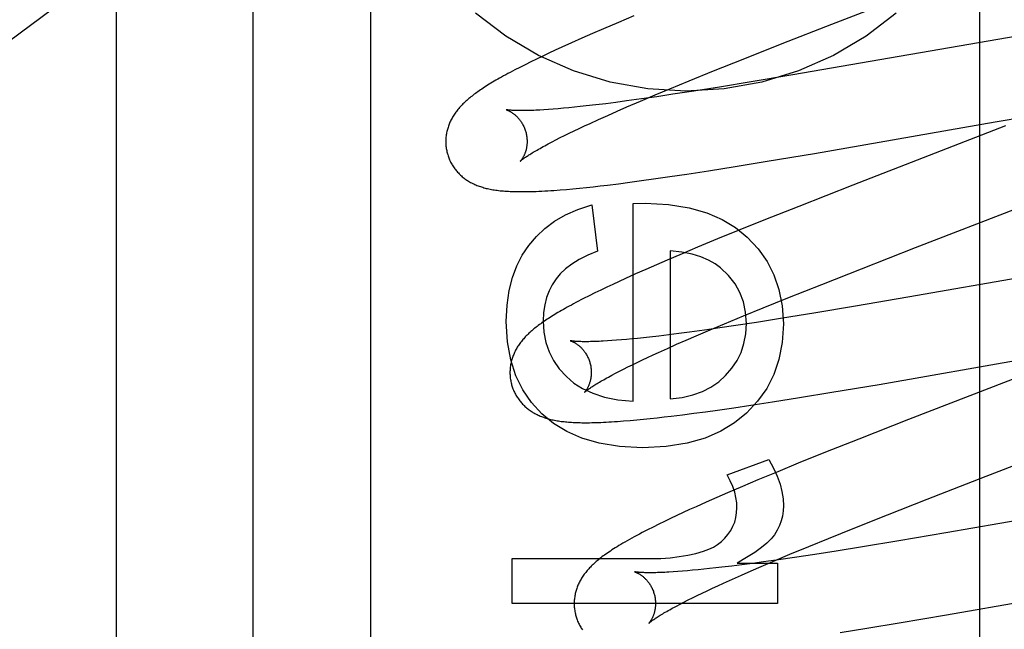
# Model space of a CAD drawing. Header units: inches. Extents: x 0 to 207, y 0 to 134.
# Tile 23 of 68: x 72.12 to 72.362, y 68.27 to 68.42. Entities that reach past the tile are written whole.
import ezdxf

# ---------------------------------------------------------------- set-up
doc = ezdxf.new("R2010")
doc.units = ezdxf.units.IN
doc.header["$LTSCALE"] = 11.383625
doc.header["$MEASUREMENT"] = 0
doc.linetypes.add('HIDDEN', pattern=[0.2, 0.1, -0.1])
doc.layers.add('DEFAULT_2', color=8, linetype='HIDDEN')
doc.layers.add('RIGHTHAND_DOOR_ASSEMBLY', color=7, linetype='CONTINUOUS')

msp = doc.modelspace()

# ---------------------------------------------------------------- linework, layer by layer
at = {"layer": 'DEFAULT_2', "color": 8, "linetype": 'HIDDEN'}
for p, q in [((72.20624, 65.19731), (72.20624, 70.69782)), ((72.14374, 67.84916), (72.14374, 68.59221)), ((72.35604, 67.86209), (72.35604, 68.46689)), ((72.31961, 68.41886), (72.36244, 68.43548)), ((72.27096, 68.42088), (72.26715, 68.41928)), ((72.26715, 68.41928), (72.26346, 68.41771)), ((72.30743, 68.41411), (72.31961, 68.41886)), ((72.26077, 68.41655), (72.25816, 68.41541)), ((72.26346, 68.41771), (72.26077, 68.41655)), ((72.37657, 68.4179), (72.31, 68.40639)), ((72.25563, 68.41429), (72.25319, 68.41319)), ((72.25816, 68.41541), (72.25563, 68.41429)), ((72.29777, 68.41029), (72.30743, 68.41411)), ((72.24853, 68.41102), (72.24703, 68.4103)), ((72.25006, 68.41174), (72.24853, 68.41102)), ((72.25161, 68.41246), (72.25006, 68.41174)), ((72.25319, 68.41319), (72.25161, 68.41246)), ((72.2442, 68.40891), (72.24289, 68.40825)), ((72.24559, 68.4096), (72.2442, 68.40891)), ((72.24703, 68.4103), (72.24559, 68.4096)), ((72.29052, 68.40739), (72.29777, 68.41029)), ((72.24289, 68.40825), (72.24165, 68.40762)), ((72.28456, 68.40496), (72.29052, 68.40739)), ((72.31, 68.40639), (72.29974, 68.40467)), ((72.27979, 68.403), (72.28456, 68.40496)), ((72.29974, 68.40467), (72.29203, 68.40341)), ((72.2726, 68.39998), (72.27613, 68.40147)), ((72.27613, 68.40147), (72.27979, 68.403)), ((72.28055, 68.40162), (72.2766, 68.40104)), ((72.28566, 68.4024), (72.28055, 68.40162)), ((72.29203, 68.40341), (72.28566, 68.4024)), ((72.26157, 68.39902), (72.25924, 68.39876)), ((72.264, 68.39932), (72.26157, 68.39902)), ((72.26653, 68.39964), (72.264, 68.39932)), ((72.26916, 68.39999), (72.26653, 68.39964)), ((72.2728, 68.40049), (72.26916, 68.39999)), ((72.26923, 68.39853), (72.2726, 68.39998)), ((72.2766, 68.40104), (72.2728, 68.40049)), ((72.24993, 68.39788), (72.24882, 68.3978)), ((72.25109, 68.39797), (72.24993, 68.39788)), ((72.25232, 68.39807), (72.25109, 68.39797)), ((72.2536, 68.39818), (72.25232, 68.39807)), ((72.25493, 68.3983), (72.2536, 68.39818)), ((72.25632, 68.39844), (72.25493, 68.3983)), ((72.25775, 68.39859), (72.25632, 68.39844)), ((72.25924, 68.39876), (72.25775, 68.39859)), ((72.26227, 68.39545), (72.26449, 68.39644)), ((72.26449, 68.39644), (72.26681, 68.39747)), ((72.26681, 68.39747), (72.26923, 68.39853)), ((72.35981, 68.39485), (72.37188, 68.39693)), ((72.2588, 68.39385), (72.26015, 68.39448)), ((72.26015, 68.39448), (72.26227, 68.39545)), ((72.31534, 68.38711), (72.35981, 68.39485)), ((72.25391, 68.39151), (72.25505, 68.39207)), ((72.25505, 68.39207), (72.25625, 68.39265)), ((72.25625, 68.39265), (72.2575, 68.39324)), ((72.2575, 68.39324), (72.2588, 68.39385)), ((72.36232, 68.39384), (72.32475, 68.37929)), ((72.24989, 68.38945), (72.25081, 68.38994)), ((72.25081, 68.38994), (72.25178, 68.39044)), ((72.25178, 68.39044), (72.25282, 68.39097)), ((72.25282, 68.39097), (72.25391, 68.39151)), ((72.30374, 68.38516), (72.31534, 68.38711)), ((72.29583, 68.38386), (72.30374, 68.38516)), ((72.27979, 68.38139), (72.28393, 68.382)), ((72.28393, 68.382), (72.28925, 68.38282)), ((72.28925, 68.38282), (72.29583, 68.38386)), ((72.26444, 68.37932), (72.26716, 68.37966)), ((72.26716, 68.37966), (72.26995, 68.38002)), ((72.26995, 68.38002), (72.27282, 68.3804)), ((72.27282, 68.3804), (72.27576, 68.38081)), ((72.27576, 68.38081), (72.27979, 68.38139)), ((72.25282, 68.37813), (72.25437, 68.37826)), ((72.25437, 68.37826), (72.25595, 68.37841)), ((72.25595, 68.37841), (72.25758, 68.37856)), ((72.25758, 68.37856), (72.25925, 68.37873)), ((72.25925, 68.37873), (72.26094, 68.37892)), ((72.26094, 68.37892), (72.26268, 68.37911)), ((72.26268, 68.37911), (72.26444, 68.37932)), ((72.32475, 68.37929), (72.31147, 68.37408)), ((72.2708, 68.37479), (72.27375, 68.37485)), ((72.2708, 68.32616), (72.2708, 68.37479)), ((72.26061, 68.37448), (72.26202, 68.36306)), ((72.31147, 68.37408), (72.30286, 68.37066)), ((72.34018, 68.36393), (72.36567, 68.37379)), ((72.30286, 68.37066), (72.2966, 68.36813)), ((72.2966, 68.36813), (72.29153, 68.36607)), ((72.29153, 68.36607), (72.28662, 68.36404)), ((72.27989, 68.36318), (72.27989, 68.32678)), ((72.28662, 68.36404), (72.28282, 68.36244)), ((72.32687, 68.35875), (72.34018, 68.36393)), ((72.27914, 68.36088), (72.27647, 68.35972)), ((72.28282, 68.36244), (72.27914, 68.36088)), ((72.27387, 68.35858), (72.27135, 68.35746)), ((72.27647, 68.35972), (72.27387, 68.35858)), ((72.31712, 68.35491), (72.32687, 68.35875)), ((72.38252, 68.35945), (72.33834, 68.35175)), ((72.26732, 68.35563), (72.26578, 68.35491)), ((72.26891, 68.35636), (72.26732, 68.35563)), ((72.27135, 68.35746), (72.26891, 68.35636)), ((72.2628, 68.3535), (72.26137, 68.3528)), ((72.26427, 68.3542), (72.2628, 68.3535)), ((72.26578, 68.35491), (72.26427, 68.3542)), ((72.30876, 68.35158), (72.31712, 68.35491)), ((72.25995, 68.3521), (72.25858, 68.35141)), ((72.26137, 68.3528), (72.25995, 68.3521)), ((72.30273, 68.34914), (72.30876, 68.35158)), ((72.33834, 68.35175), (72.32544, 68.34954)), ((72.29789, 68.34716), (72.30273, 68.34914)), ((72.32544, 68.34954), (72.31519, 68.34782)), ((72.29324, 68.34523), (72.29789, 68.34716)), ((72.30748, 68.34657), (72.30112, 68.34556)), ((72.31519, 68.34782), (72.30748, 68.34657)), ((72.28829, 68.34366), (72.28465, 68.34316)), ((72.28627, 68.34227), (72.28968, 68.34373)), ((72.29208, 68.3442), (72.28829, 68.34366)), ((72.28968, 68.34373), (72.29324, 68.34523)), ((72.29601, 68.34478), (72.29208, 68.3442)), ((72.30112, 68.34556), (72.29601, 68.34478)), ((72.26551, 68.34107), (72.26442, 68.341)), ((72.26667, 68.34116), (72.26551, 68.34107)), ((72.26789, 68.34126), (72.26667, 68.34116)), ((72.26916, 68.34137), (72.26789, 68.34126)), ((72.27048, 68.34149), (72.26916, 68.34137)), ((72.27186, 68.34163), (72.27048, 68.34149)), ((72.27329, 68.34177), (72.27186, 68.34163)), ((72.27477, 68.34194), (72.27329, 68.34177)), ((72.27709, 68.3422), (72.27477, 68.34194)), ((72.27951, 68.34249), (72.27709, 68.3422)), ((72.28203, 68.34281), (72.27951, 68.34249)), ((72.28145, 68.34017), (72.28381, 68.34121)), ((72.28465, 68.34316), (72.28203, 68.34281)), ((72.28381, 68.34121), (72.28627, 68.34227)), ((72.27702, 68.33818), (72.27918, 68.33916)), ((72.27918, 68.33916), (72.28145, 68.34017)), ((72.27178, 68.33573), (72.27302, 68.33632)), ((72.27302, 68.33632), (72.2743, 68.33693)), ((72.2743, 68.33693), (72.27564, 68.33755)), ((72.27564, 68.33755), (72.27702, 68.33818)), ((72.33123, 68.33033), (72.37594, 68.33812)), ((72.38048, 68.33797), (72.33843, 68.32167)), ((72.26642, 68.33305), (72.26738, 68.33355)), ((72.26738, 68.33355), (72.2684, 68.33407)), ((72.2684, 68.33407), (72.26947, 68.33461)), ((72.26947, 68.33461), (72.2706, 68.33516)), ((72.2706, 68.33516), (72.27178, 68.33573)), ((72.26552, 68.33258), (72.26642, 68.33305)), ((72.31958, 68.32837), (72.33123, 68.33033)), ((72.30503, 68.32603), (72.31164, 68.32708)), ((72.31164, 68.32708), (72.31958, 68.32837)), ((72.28854, 68.3236), (72.29149, 68.32401)), ((72.29149, 68.32401), (72.29553, 68.32459)), ((72.29553, 68.32459), (72.29969, 68.32521)), ((72.29969, 68.32521), (72.30503, 68.32603)), ((72.26841, 68.32133), (72.27, 68.32146)), ((72.27, 68.32146), (72.27163, 68.3216)), ((72.27163, 68.3216), (72.27327, 68.32176)), ((72.27327, 68.32176), (72.27494, 68.32193)), ((72.27494, 68.32193), (72.27663, 68.32211)), ((72.27663, 68.32211), (72.27836, 68.32231)), ((72.27836, 68.32231), (72.28013, 68.32252)), ((72.28013, 68.32252), (72.28286, 68.32285)), ((72.28286, 68.32285), (72.28566, 68.32321)), ((72.28566, 68.32321), (72.28854, 68.3236)), ((72.33843, 68.32167), (72.32624, 68.31689)), ((72.35753, 68.30774), (72.39257, 68.32133)), ((72.32624, 68.31689), (72.31763, 68.31346)), ((72.29388, 68.30805), (72.30413, 68.31186)), ((72.31763, 68.31346), (72.31137, 68.31093)), ((72.31137, 68.31093), (72.30631, 68.30886)), ((72.30631, 68.30886), (72.30142, 68.30683)), ((72.34305, 68.30211), (72.35753, 68.30774)), ((72.29764, 68.30524), (72.29398, 68.30367)), ((72.30142, 68.30683), (72.29764, 68.30524)), ((72.29132, 68.30252), (72.28874, 68.30138)), ((72.29398, 68.30367), (72.29132, 68.30252)), ((72.33328, 68.29826), (72.34305, 68.30211)), ((72.40301, 68.30345), (72.34762, 68.29384)), ((72.28623, 68.30026), (72.28461, 68.29953)), ((72.28874, 68.30138), (72.28623, 68.30026)), ((72.27996, 68.29737), (72.27849, 68.29666)), ((72.28147, 68.29808), (72.27996, 68.29737)), ((72.28302, 68.2988), (72.28147, 68.29808)), ((72.28461, 68.29953), (72.28302, 68.2988)), ((72.32488, 68.29492), (72.33328, 68.29826)), ((72.27565, 68.29526), (72.27428, 68.29457)), ((72.27705, 68.29596), (72.27565, 68.29526)), ((72.27849, 68.29666), (72.27705, 68.29596)), ((72.31882, 68.29247), (72.32488, 68.29492)), ((72.31395, 68.29048), (72.31882, 68.29247)), ((72.34762, 68.29384), (72.33607, 68.29188)), ((72.30929, 68.28855), (72.31395, 68.29048)), ((72.32713, 68.2904), (72.32065, 68.28936)), ((72.33607, 68.29188), (72.32713, 68.2904)), ((72.24102, 68.28749), (72.27516, 68.28749)), ((72.24102, 68.27644), (72.24102, 68.28749)), ((72.30571, 68.28704), (72.30929, 68.28855)), ((72.3104, 68.28778), (72.30653, 68.28721)), ((72.31543, 68.28854), (72.3104, 68.28778)), ((72.32065, 68.28936), (72.31543, 68.28854)), ((72.29106, 68.2852), (72.28957, 68.28504)), ((72.2926, 68.28538), (72.29106, 68.2852)), ((72.295, 68.28567), (72.2926, 68.28538)), ((72.29751, 68.28598), (72.295, 68.28567)), ((72.29634, 68.28638), (72.30622, 68.28638)), ((72.30011, 68.28632), (72.29751, 68.28598)), ((72.2998, 68.2845), (72.30227, 68.28557)), ((72.3028, 68.28669), (72.30011, 68.28632)), ((72.30227, 68.28557), (72.30571, 68.28704)), ((72.30653, 68.28721), (72.3028, 68.28669)), ((72.30622, 68.28638), (72.30622, 68.27644)), ((72.28171, 68.28431), (72.28059, 68.28423)), ((72.28288, 68.2844), (72.28171, 68.28431)), ((72.28411, 68.2845), (72.28288, 68.2844)), ((72.28539, 68.28462), (72.28411, 68.2845)), ((72.28673, 68.28474), (72.28539, 68.28462)), ((72.28813, 68.28488), (72.28673, 68.28474)), ((72.28957, 68.28504), (72.28813, 68.28488)), ((72.29515, 68.28245), (72.29743, 68.28346)), ((72.29743, 68.28346), (72.2998, 68.2845)), ((72.29024, 68.2802), (72.29158, 68.28083)), ((72.29158, 68.28083), (72.29297, 68.28146)), ((72.29297, 68.28146), (72.29515, 68.28245)), ((72.34782, 68.27368), (72.39123, 68.28124)), ((72.28429, 68.27733), (72.28537, 68.27787)), ((72.28537, 68.27787), (72.28651, 68.27843)), ((72.28651, 68.27843), (72.2877, 68.279)), ((72.2877, 68.279), (72.28894, 68.2796)), ((72.28894, 68.2796), (72.29024, 68.2802)), ((72.30622, 68.27644), (72.24102, 68.27644)), ((72.28138, 68.27583), (72.2823, 68.27631)), ((72.2823, 68.27631), (72.28326, 68.27681)), ((72.28326, 68.27681), (72.28429, 68.27733)), ((72.33619, 68.27172), (72.34782, 68.27368)), ((72.32825, 68.27042), (72.33619, 68.27172)), ((72.32164, 68.26936), (72.32825, 68.27042))]:
    msp.add_line(p, q, dxfattribs=at)
for points in [[(72.33546, 68.42158), (72.32805, 68.4159), (72.31999, 68.41115), (72.3114, 68.40737), (72.30241, 68.40464), (72.29314, 68.40298), (72.28374, 68.40243), (72.27434, 68.40298), (72.26508, 68.40464), (72.25608, 68.40737), (72.2475, 68.41115), (72.23943, 68.4159), (72.23202, 68.42158)], [(72.24165, 68.40762), (72.24107, 68.40731), (72.2405, 68.40701), (72.23995, 68.40671), (72.23942, 68.40642), (72.2389, 68.40614), (72.2384, 68.40587), (72.23792, 68.4056), (72.23746, 68.40533), (72.23701, 68.40507), (72.23658, 68.40482), (72.23616, 68.40457), (72.23575, 68.40433), (72.23536, 68.40409), (72.23497, 68.40385), (72.2346, 68.40362), (72.23424, 68.40339), (72.23389, 68.40316), (72.23355, 68.40293), (72.23322, 68.40271), (72.2329, 68.40249), (72.23258, 68.40227), (72.23228, 68.40205), (72.23198, 68.40184), (72.23169, 68.40162), (72.23141, 68.40141), (72.23113, 68.4012), (72.23086, 68.40098), (72.2306, 68.40077), (72.23034, 68.40056), (72.23009, 68.40034)], [(72.23009, 68.40034), (72.22984, 68.40013), (72.2296, 68.39991), (72.22936, 68.39969), (72.22913, 68.39948), (72.22891, 68.39926), (72.22869, 68.39903), (72.22848, 68.39881), (72.22827, 68.39859), (72.22807, 68.39836), (72.22787, 68.39813), (72.22768, 68.39791), (72.22749, 68.39767), (72.22731, 68.39744), (72.22714, 68.39721), (72.22697, 68.39697), (72.22681, 68.39673), (72.22665, 68.39649), (72.2265, 68.39625), (72.22635, 68.39601), (72.22621, 68.39576), (72.22607, 68.39551), (72.22595, 68.39526), (72.22583, 68.39501), (72.22571, 68.39476), (72.2256, 68.39451), (72.2255, 68.39426), (72.2254, 68.39401), (72.22531, 68.39376), (72.22523, 68.3935), (72.22515, 68.39324), (72.22508, 68.39298), (72.22501, 68.39272), (72.22495, 68.39246), (72.22489, 68.39219), (72.22484, 68.39192), (72.2248, 68.39165), (72.22476, 68.39138), (72.22473, 68.39111), (72.22471, 68.39084), (72.22469, 68.39056), (72.22468, 68.39029), (72.22468, 68.39001), (72.22468, 68.38973), (72.22469, 68.38945), (72.22471, 68.38918), (72.22473, 68.3889), (72.22476, 68.38862), (72.2248, 68.38834), (72.22484, 68.38807), (72.2249, 68.38779), (72.22496, 68.38752), (72.22502, 68.38725), (72.22508, 68.38702)], [(72.23951, 68.39784), (72.2395, 68.39784), (72.23949, 68.39784), (72.23949, 68.39784), (72.23949, 68.39784), (72.23951, 68.39784), (72.23953, 68.39783), (72.23956, 68.39782), (72.23959, 68.39781), (72.23964, 68.3978), (72.23968, 68.39778), (72.23974, 68.39776), (72.2398, 68.39774), (72.23987, 68.39771), (72.23994, 68.39768), (72.24002, 68.39765), (72.2401, 68.39761), (72.24018, 68.39757), (72.24027, 68.39753), (72.24037, 68.39748), (72.24046, 68.39743), (72.24057, 68.39737), (72.24067, 68.39731), (72.24078, 68.39725), (72.24089, 68.39718), (72.241, 68.3971), (72.24112, 68.39702), (72.24123, 68.39694), (72.24135, 68.39685), (72.24148, 68.39675), (72.2416, 68.39665), (72.24173, 68.39655), (72.24186, 68.39643), (72.24198, 68.39632), (72.24212, 68.39619), (72.24225, 68.39606), (72.24238, 68.39592), (72.24251, 68.39577), (72.24264, 68.39562), (72.24277, 68.39546), (72.2429, 68.3953), (72.24303, 68.39512), (72.24316, 68.39494), (72.24328, 68.39476), (72.2434, 68.39456), (72.24352, 68.39436), (72.24364, 68.39416), (72.24375, 68.39395), (72.24385, 68.39373), (72.24395, 68.39351), (72.24404, 68.39328), (72.24413, 68.39305), (72.24422, 68.39282), (72.24429, 68.39258), (72.24435, 68.39237)], [(72.24882, 68.3978), (72.24777, 68.39774), (72.24727, 68.39772), (72.24679, 68.39769), (72.24632, 68.39767), (72.24586, 68.39766), (72.24542, 68.39764), (72.245, 68.39763), (72.2446, 68.39762), (72.24421, 68.39761), (72.24383, 68.39761), (72.24348, 68.39761), (72.24313, 68.39761), (72.24281, 68.39761), (72.2425, 68.39761), (72.24221, 68.39762), (72.24193, 68.39763), (72.24167, 68.39764), (72.24143, 68.39765), (72.2412, 68.39766), (72.24099, 68.39767), (72.24079, 68.39769), (72.24062, 68.3977), (72.24046, 68.39771), (72.24031, 68.39773), (72.24018, 68.39774), (72.24006, 68.39775), (72.23995, 68.39777), (72.23986, 68.39778), (72.23977, 68.39779), (72.2397, 68.3978), (72.23964, 68.39781), (72.23959, 68.39782), (72.23955, 68.39783), (72.23952, 68.39784), (72.23951, 68.39784)], [(72.24435, 68.39237), (72.24441, 68.39216), (72.24446, 68.39192), (72.24451, 68.39168), (72.24456, 68.39143), (72.24459, 68.39119), (72.24462, 68.39095), (72.24464, 68.39071), (72.24466, 68.39047), (72.24467, 68.39024), (72.24467, 68.39001), (72.24467, 68.38978), (72.24466, 68.38955), (72.24464, 68.38933), (72.24462, 68.38912), (72.24459, 68.38891), (72.24456, 68.38871), (72.24453, 68.38851), (72.24449, 68.38831), (72.24445, 68.38813), (72.24441, 68.38795), (72.24436, 68.38777), (72.24431, 68.3876), (72.24426, 68.38744), (72.2442, 68.38729), (72.24415, 68.38713), (72.24409, 68.38699), (72.24404, 68.38685), (72.24398, 68.38672), (72.24392, 68.38659), (72.24386, 68.38647), (72.2438, 68.38635), (72.24374, 68.38624), (72.24369, 68.38614), (72.24363, 68.38604), (72.24357, 68.38594), (72.24352, 68.38585), (72.24346, 68.38577), (72.24341, 68.38569), (72.24336, 68.38562), (72.24331, 68.38555), (72.24327, 68.38549), (72.24322, 68.38543), (72.24318, 68.38538), (72.24315, 68.38533), (72.24311, 68.38529), (72.24308, 68.38526), (72.24306, 68.38523), (72.24304, 68.38521), (72.24302, 68.38519), (72.24301, 68.38518), (72.24301, 68.38518)], [(72.24301, 68.38518), (72.24302, 68.38519), (72.24304, 68.3852), (72.24306, 68.38522), (72.24309, 68.38525), (72.24313, 68.38529), (72.24318, 68.38533), (72.24325, 68.38538), (72.24332, 68.38544), (72.2434, 68.38551), (72.24349, 68.38558), (72.2436, 68.38566), (72.24371, 68.38575), (72.24384, 68.38584), (72.24399, 68.38595), (72.24414, 68.38606), (72.24431, 68.38617), (72.24449, 68.3863), (72.24469, 68.38643), (72.24491, 68.38657), (72.24513, 68.38672), (72.24538, 68.38687), (72.24563, 68.38703), (72.2459, 68.3872), (72.24619, 68.38737), (72.24649, 68.38755), (72.24681, 68.38774), (72.24714, 68.38793), (72.24749, 68.38813), (72.24785, 68.38834), (72.24823, 68.38855), (72.24862, 68.38877), (72.24903, 68.38899), (72.24945, 68.38922), (72.24989, 68.38945)], [(72.22508, 68.38702), (72.22515, 68.38679), (72.22523, 68.38652), (72.22532, 68.38626), (72.22542, 68.386), (72.22552, 68.38574), (72.22563, 68.38548), (72.22575, 68.38523), (72.22587, 68.38498), (72.226, 68.38473), (72.22614, 68.38449), (72.22628, 68.38425), (72.22642, 68.38402), (72.22657, 68.38378), (72.22673, 68.38356), (72.22689, 68.38334), (72.22706, 68.38312), (72.22723, 68.38291), (72.2274, 68.3827), (72.22758, 68.38249), (72.22777, 68.38229), (72.22796, 68.3821), (72.22815, 68.38191), (72.22834, 68.38173), (72.22854, 68.38155), (72.22875, 68.38137), (72.22896, 68.3812), (72.22917, 68.38104), (72.22938, 68.38087), (72.22961, 68.38071), (72.22983, 68.38056), (72.23006, 68.38041), (72.2303, 68.38026), (72.23055, 68.38012), (72.23079, 68.37998), (72.23104, 68.37984), (72.2313, 68.37971), (72.23156, 68.37959), (72.23182, 68.37947), (72.23208, 68.37935), (72.23235, 68.37924), (72.23263, 68.37914), (72.2329, 68.37904), (72.23318, 68.37894), (72.23347, 68.37885), (72.23376, 68.37876), (72.23405, 68.37867), (72.23435, 68.37859), (72.23465, 68.37851), (72.23496, 68.37844), (72.23527, 68.37837), (72.23559, 68.37831), (72.23592, 68.37824), (72.23626, 68.37818), (72.2366, 68.37813), (72.23695, 68.37808), (72.23731, 68.37803), (72.23768, 68.37798), (72.23806, 68.37794), (72.23844, 68.3779), (72.23884, 68.37786), (72.23924, 68.37783), (72.23966, 68.3778), (72.24009, 68.37778), (72.24053, 68.37776), (72.24098, 68.37774), (72.24144, 68.37772), (72.24191, 68.37771), (72.2424, 68.3777), (72.2429, 68.3777), (72.24342, 68.3777), (72.24395, 68.3777), (72.24449, 68.37771), (72.24506, 68.37772), (72.24565, 68.37773), (72.24626, 68.37775), (72.2469, 68.37777), (72.24757, 68.3778), (72.24827, 68.37783), (72.249, 68.37787), (72.24974, 68.37792), (72.2505, 68.37797), (72.25127, 68.37802), (72.25282, 68.37813)], [(72.27375, 68.37485), (72.27948, 68.37452), (72.28454, 68.37375), (72.28887, 68.37251), (72.29263, 68.37086), (72.29595, 68.36888), (72.29878, 68.36655)], [(72.24509, 68.36446), (72.24695, 68.36666), (72.24907, 68.36865), (72.25142, 68.37042), (72.2541, 68.37198), (72.25717, 68.37333), (72.26061, 68.37448)], [(72.29878, 68.36655), (72.30148, 68.36366), (72.30368, 68.36055), (72.30539, 68.35726), (72.30662, 68.35366), (72.30739, 68.34963), (72.3077, 68.3452)], [(72.23955, 68.34581), (72.23976, 68.34981), (72.24026, 68.35342), (72.24108, 68.35662), (72.24217, 68.35949), (72.2435, 68.36212), (72.24509, 68.36446)], [(72.26202, 68.36306), (72.2596, 68.36206), (72.25748, 68.361), (72.25567, 68.35988), (72.25414, 68.3587), (72.25285, 68.3575), (72.25182, 68.35625)], [(72.29221, 68.35899), (72.29089, 68.35997), (72.28929, 68.36085), (72.28743, 68.36164), (72.28526, 68.3623), (72.28274, 68.36281), (72.27989, 68.36318)], [(72.29861, 68.34532), (72.29841, 68.34809), (72.29787, 68.35063), (72.29702, 68.35292), (72.29581, 68.35504), (72.2942, 68.35707), (72.29221, 68.35899)], [(72.25182, 68.35625), (72.25088, 68.35483), (72.2501, 68.3533), (72.24948, 68.35167), (72.24903, 68.34991), (72.24875, 68.34797), (72.24864, 68.34587)], [(72.25858, 68.35141), (72.25792, 68.35107), (72.25729, 68.35074), (72.25669, 68.35043), (72.25612, 68.35013), (72.25557, 68.34983), (72.25505, 68.34955), (72.25454, 68.34927), (72.25406, 68.349), (72.25359, 68.34873), (72.25313, 68.34847), (72.25269, 68.34822), (72.25227, 68.34797), (72.25185, 68.34772), (72.25146, 68.34748), (72.25107, 68.34725), (72.25069, 68.34701), (72.25033, 68.34678), (72.24997, 68.34655), (72.24963, 68.34633), (72.24929, 68.34611), (72.24896, 68.34589), (72.24864, 68.34567), (72.24833, 68.34545), (72.24803, 68.34523), (72.24773, 68.34502), (72.24744, 68.3448), (72.24716, 68.34459), (72.24689, 68.34438), (72.24662, 68.34416), (72.24635, 68.34395), (72.2461, 68.34374), (72.24585, 68.34352)], [(72.24833, 68.3231), (72.24576, 68.32587), (72.24363, 68.329), (72.24192, 68.33244), (72.24066, 68.33632), (72.23987, 68.34079), (72.23955, 68.34581)], [(72.24864, 68.34587), (72.24882, 68.34312), (72.2493, 68.34059), (72.25008, 68.3383), (72.25116, 68.33618), (72.25258, 68.33414), (72.25433, 68.33223)], [(72.24585, 68.34352), (72.2456, 68.34331), (72.24536, 68.34309), (72.24513, 68.34288), (72.2449, 68.34266), (72.24468, 68.34244), (72.24446, 68.34222), (72.24424, 68.342), (72.24404, 68.34177), (72.24384, 68.34155), (72.24364, 68.34132), (72.24345, 68.34109), (72.24326, 68.34086), (72.24309, 68.34063), (72.24291, 68.3404), (72.24274, 68.34016), (72.24258, 68.33992), (72.24243, 68.33968), (72.24227, 68.33944), (72.24213, 68.3392), (72.24199, 68.33895), (72.24186, 68.3387), (72.24173, 68.33845), (72.24161, 68.3382), (72.24149, 68.33795), (72.24139, 68.3377), (72.24128, 68.33745), (72.24119, 68.3372), (72.2411, 68.33695), (72.24101, 68.33669), (72.24094, 68.33644), (72.24086, 68.33618), (72.2408, 68.33592), (72.24074, 68.33565), (72.24068, 68.33539), (72.24063, 68.33512), (72.24059, 68.33485), (72.24055, 68.33458), (72.24052, 68.33431), (72.2405, 68.33404), (72.24048, 68.33376), (72.24047, 68.33349), (72.24047, 68.33321), (72.24047, 68.33293), (72.24048, 68.33266), (72.2405, 68.33238), (72.24052, 68.3321), (72.24055, 68.33183), (72.24059, 68.33155), (72.24064, 68.33127), (72.24069, 68.331), (72.24075, 68.33073), (72.24081, 68.33046), (72.24087, 68.33022)], [(72.2935, 68.3325), (72.29505, 68.33428), (72.29631, 68.33618), (72.2973, 68.33819), (72.298, 68.34035), (72.29844, 68.34273), (72.29861, 68.34532)], [(72.3077, 68.3452), (72.30738, 68.34061), (72.3066, 68.33643), (72.30534, 68.33273), (72.30359, 68.32935), (72.30134, 68.32617), (72.2986, 68.32323)], [(72.25531, 68.34105), (72.25529, 68.34105), (72.25528, 68.34105), (72.25528, 68.34105), (72.25528, 68.34105), (72.2553, 68.34105), (72.25532, 68.34104), (72.25535, 68.34103), (72.25538, 68.34102), (72.25542, 68.34101), (72.25547, 68.34099), (72.25553, 68.34097), (72.25559, 68.34095), (72.25566, 68.34092), (72.25573, 68.34089), (72.2558, 68.34086), (72.25589, 68.34082), (72.25597, 68.34078), (72.25606, 68.34074), (72.25615, 68.34069), (72.25625, 68.34064), (72.25635, 68.34058), (72.25646, 68.34052), (72.25656, 68.34046), (72.25667, 68.34039), (72.25679, 68.34031), (72.2569, 68.34023), (72.25702, 68.34015), (72.25714, 68.34006), (72.25726, 68.33997), (72.25739, 68.33986), (72.25752, 68.33976), (72.25764, 68.33965), (72.25777, 68.33953), (72.2579, 68.3394), (72.25803, 68.33927), (72.25817, 68.33913), (72.2583, 68.33899), (72.25843, 68.33883), (72.25856, 68.33867), (72.25869, 68.33851), (72.25882, 68.33833), (72.25895, 68.33815), (72.25907, 68.33797), (72.25919, 68.33777), (72.25931, 68.33757), (72.25943, 68.33737), (72.25954, 68.33716), (72.25964, 68.33694), (72.25974, 68.33672), (72.25983, 68.33649), (72.25992, 68.33626), (72.26001, 68.33603), (72.26008, 68.33579), (72.26014, 68.33558)], [(72.26442, 68.341), (72.26338, 68.34094), (72.26288, 68.34092), (72.2624, 68.34089), (72.26194, 68.34087), (72.26149, 68.34086), (72.26106, 68.34084), (72.26064, 68.34083), (72.26024, 68.34083), (72.25986, 68.34082), (72.25949, 68.34082), (72.25914, 68.34081), (72.2588, 68.34082), (72.25848, 68.34082), (72.25818, 68.34082), (72.25789, 68.34083), (72.25762, 68.34084), (72.25737, 68.34085), (72.25713, 68.34086), (72.25691, 68.34087), (72.2567, 68.34089), (72.25651, 68.3409), (72.25634, 68.34091), (72.25618, 68.34093), (72.25603, 68.34094), (72.2559, 68.34096), (72.25578, 68.34097), (72.25568, 68.34099), (72.25559, 68.341), (72.25551, 68.34101), (72.25544, 68.34102), (72.25539, 68.34103), (72.25535, 68.34104), (72.25531, 68.34105), (72.25531, 68.34105)], [(72.26014, 68.33558), (72.2602, 68.33537), (72.26026, 68.33513), (72.26031, 68.33489), (72.26035, 68.33465), (72.26038, 68.33441), (72.26041, 68.33417), (72.26043, 68.33393), (72.26045, 68.33369), (72.26046, 68.33346), (72.26046, 68.33322), (72.26046, 68.333), (72.26045, 68.33277), (72.26043, 68.33255), (72.26041, 68.33234), (72.26039, 68.33213), (72.26036, 68.33193), (72.26032, 68.33173), (72.26028, 68.33154), (72.26024, 68.33135), (72.2602, 68.33117), (72.26015, 68.331), (72.2601, 68.33083), (72.26005, 68.33067), (72.26, 68.33051), (72.25995, 68.33036), (72.25989, 68.33022), (72.25983, 68.33008), (72.25978, 68.32994), (72.25972, 68.32982), (72.25966, 68.32969), (72.2596, 68.32958), (72.25954, 68.32947), (72.25949, 68.32936), (72.25943, 68.32926), (72.25937, 68.32916), (72.25932, 68.32907), (72.25926, 68.32899), (72.25921, 68.32891), (72.25916, 68.32884), (72.25911, 68.32877), (72.25906, 68.32871), (72.25902, 68.32865), (72.25898, 68.3286), (72.25894, 68.32855), (72.25891, 68.32851), (72.25888, 68.32847), (72.25885, 68.32844), (72.25883, 68.32842), (72.25882, 68.3284), (72.2588, 68.32839), (72.2588, 68.32839)], [(72.25433, 68.33223), (72.25617, 68.33066), (72.25834, 68.3293), (72.26081, 68.32814), (72.26368, 68.32721), (72.26702, 68.32656), (72.2708, 68.32616)], [(72.2588, 68.32839), (72.25881, 68.32839), (72.25882, 68.32841), (72.25884, 68.32843), (72.25887, 68.32845), (72.25891, 68.32849), (72.25896, 68.32853), (72.25902, 68.32858), (72.25909, 68.32864), (72.25917, 68.3287), (72.25926, 68.32877), (72.25936, 68.32885), (72.25947, 68.32893), (72.2596, 68.32902), (72.25974, 68.32912), (72.25989, 68.32923), (72.26005, 68.32935), (72.26023, 68.32947), (72.26042, 68.3296), (72.26063, 68.32974), (72.26085, 68.32988), (72.26109, 68.33003), (72.26134, 68.33019), (72.26161, 68.33035), (72.26189, 68.33053), (72.26218, 68.3307), (72.26249, 68.33089), (72.26282, 68.33108), (72.26316, 68.33127), (72.26351, 68.33148), (72.26389, 68.33168), (72.26427, 68.3319), (72.26467, 68.33212), (72.26509, 68.33234), (72.26552, 68.33258)], [(72.27989, 68.32678), (72.28283, 68.32714), (72.28547, 68.32775), (72.28781, 68.3286), (72.28989, 68.32968), (72.2918, 68.33098), (72.2935, 68.3325)], [(72.24087, 68.33022), (72.24094, 68.33), (72.24102, 68.32973), (72.24111, 68.32946), (72.24121, 68.3292), (72.24132, 68.32894), (72.24143, 68.32868), (72.24154, 68.32843), (72.24167, 68.32818), (72.2418, 68.32793), (72.24193, 68.32769), (72.24207, 68.32745), (72.24222, 68.32721), (72.24237, 68.32698), (72.24253, 68.32675), (72.24269, 68.32653), (72.24286, 68.32631), (72.24303, 68.3261), (72.24321, 68.32589), (72.24339, 68.32569), (72.24357, 68.32549), (72.24376, 68.32529), (72.24396, 68.3251), (72.24415, 68.32492), (72.24436, 68.32474), (72.24456, 68.32456), (72.24477, 68.32439), (72.24498, 68.32423), (72.2452, 68.32406), (72.24542, 68.32391), (72.24565, 68.32375), (72.24589, 68.3236), (72.24612, 68.32345), (72.24637, 68.32331), (72.24662, 68.32317), (72.24687, 68.32303), (72.24713, 68.3229), (72.24739, 68.32278), (72.24765, 68.32266), (72.24792, 68.32255), (72.24819, 68.32244), (72.24846, 68.32233), (72.24874, 68.32223), (72.24903, 68.32213), (72.24931, 68.32204), (72.2496, 68.32195), (72.2499, 68.32186), (72.2502, 68.32178), (72.2505, 68.32171), (72.25081, 68.32164), (72.25112, 68.32157), (72.25143, 68.32151), (72.25175, 68.32144), (72.25207, 68.32139), (72.2524, 68.32134), (72.25274, 68.32129), (72.25307, 68.32124), (72.25342, 68.3212), (72.25377, 68.32116), (72.25412, 68.32112), (72.25448, 68.32109), (72.25485, 68.32105), (72.25523, 68.32103), (72.25562, 68.321), (72.25601, 68.32098), (72.25642, 68.32096), (72.25683, 68.32094), (72.25725, 68.32093), (72.25769, 68.32092), (72.25813, 68.32091), (72.25859, 68.32091), (72.25907, 68.32091), (72.25955, 68.32091), (72.26005, 68.32091), (72.26057, 68.32092), (72.26111, 68.32093), (72.26166, 68.32095), (72.26224, 68.32096), (72.26283, 68.32099), (72.26345, 68.32101), (72.26409, 68.32104), (72.26475, 68.32108), (72.26544, 68.32112), (72.26615, 68.32116), (72.26688, 68.32121), (72.26841, 68.32133)], [(72.27307, 68.31475), (72.26741, 68.31507), (72.26242, 68.31585), (72.25815, 68.31709), (72.25444, 68.31874), (72.25115, 68.32073), (72.24833, 68.3231)], [(72.2986, 68.32323), (72.29571, 68.32085), (72.29232, 68.31882), (72.28849, 68.31714), (72.28407, 68.31587), (72.27891, 68.31508), (72.27307, 68.31475)], [(72.30413, 68.31186), (72.30529, 68.30976), (72.3062, 68.30775), (72.30688, 68.30582), (72.30734, 68.30397), (72.30762, 68.30219), (72.3077, 68.3005)], [(72.29628, 68.29995), (72.29622, 68.30122), (72.29604, 68.30252), (72.29573, 68.30384), (72.29527, 68.3052), (72.29465, 68.30661), (72.29388, 68.30805)], [(72.29408, 68.29343), (72.29476, 68.29443), (72.29531, 68.29545), (72.29573, 68.29649), (72.29603, 68.29757), (72.29621, 68.29873), (72.29628, 68.29995)], [(72.3077, 68.3005), (72.30763, 68.29921), (72.30745, 68.29797), (72.30714, 68.29678), (72.30672, 68.29562), (72.30617, 68.29449), (72.30549, 68.29338)], [(72.27428, 68.29457), (72.27361, 68.29423), (72.27295, 68.29388), (72.2723, 68.29354), (72.27166, 68.2932), (72.27103, 68.29286), (72.27041, 68.29252), (72.26982, 68.29219), (72.26925, 68.29187), (72.26871, 68.29156), (72.2682, 68.29126), (72.2677, 68.29097), (72.26723, 68.29068), (72.26679, 68.29041), (72.26635, 68.29014), (72.26594, 68.28988), (72.26554, 68.28962), (72.26515, 68.28936), (72.26478, 68.28911), (72.26441, 68.28886), (72.26406, 68.28862), (72.26373, 68.28838), (72.2634, 68.28814), (72.26308, 68.2879), (72.26278, 68.28767), (72.26248, 68.28743), (72.2622, 68.2872), (72.26192, 68.28698), (72.26166, 68.28675)], [(72.28805, 68.28933), (72.28933, 68.2898), (72.29049, 68.29035), (72.29152, 68.29097), (72.29245, 68.29169), (72.2933, 68.29251), (72.29408, 68.29343)], [(72.30549, 68.29338), (72.30471, 68.29239), (72.30365, 68.29133), (72.30232, 68.2902), (72.30067, 68.289), (72.29867, 68.28773), (72.29634, 68.28638)], [(72.27516, 68.28749), (72.27759, 68.28755), (72.2799, 68.28771), (72.28209, 68.28798), (72.28418, 68.28834), (72.28617, 68.28879), (72.28805, 68.28933)], [(72.26166, 68.28675), (72.26141, 68.28653), (72.26116, 68.28631), (72.26092, 68.28609), (72.26069, 68.28587), (72.26047, 68.28565), (72.26025, 68.28543), (72.26004, 68.28522), (72.25984, 68.285), (72.25964, 68.28477), (72.25945, 68.28455), (72.25926, 68.28433), (72.25908, 68.2841), (72.2589, 68.28387), (72.25873, 68.28364), (72.25856, 68.2834), (72.2584, 68.28316), (72.25824, 68.28292), (72.25809, 68.28268), (72.25794, 68.28244), (72.2578, 68.28219), (72.25766, 68.28194), (72.25754, 68.28169), (72.25741, 68.28144), (72.2573, 68.28119), (72.25719, 68.28094), (72.25709, 68.28069), (72.25699, 68.28044), (72.2569, 68.28018), (72.25681, 68.27993), (72.25673, 68.27967), (72.25666, 68.27941), (72.25659, 68.27915), (72.25653, 68.27889), (72.25648, 68.27862), (72.25643, 68.27835), (72.25638, 68.27808), (72.25635, 68.27781), (72.25631, 68.27754), (72.25629, 68.27726), (72.25627, 68.27699), (72.25626, 68.27671), (72.25626, 68.27643), (72.25626, 68.27616), (72.25627, 68.27588), (72.25629, 68.2756), (72.25631, 68.27532), (72.25634, 68.27504), (72.25638, 68.27477), (72.25643, 68.27449), (72.25648, 68.27421), (72.25654, 68.27394), (72.2566, 68.27367), (72.25666, 68.27343)], [(72.27109, 68.28426), (72.27108, 68.28426), (72.27107, 68.28426), (72.27107, 68.28426), (72.27109, 68.28426), (72.27111, 68.28425), (72.27114, 68.28424), (72.27118, 68.28423), (72.27122, 68.28422), (72.27127, 68.2842), (72.27133, 68.28418), (72.27139, 68.28415), (72.27146, 68.28413), (72.27153, 68.2841), (72.27161, 68.28406), (72.27169, 68.28403), (72.27177, 68.28399), (72.27186, 68.28394), (72.27196, 68.28389), (72.27205, 68.28384), (72.27215, 68.28378), (72.27226, 68.28372), (72.27237, 68.28366), (72.27248, 68.28359), (72.27259, 68.28351), (72.2727, 68.28343), (72.27282, 68.28335), (72.27294, 68.28326), (72.27307, 68.28317), (72.27319, 68.28307), (72.27332, 68.28296), (72.27344, 68.28285), (72.27357, 68.28273), (72.2737, 68.2826), (72.27383, 68.28247), (72.27396, 68.28233), (72.2741, 68.28219), (72.27423, 68.28203), (72.27436, 68.28188), (72.27449, 68.28171), (72.27462, 68.28154), (72.27474, 68.28136), (72.27487, 68.28117), (72.27499, 68.28098), (72.27511, 68.28078), (72.27522, 68.28057), (72.27533, 68.28036), (72.27543, 68.28014), (72.27553, 68.27992), (72.27563, 68.2797), (72.27572, 68.27947), (72.2758, 68.27923), (72.27587, 68.279), (72.27593, 68.27879)], [(72.28059, 68.28423), (72.27953, 68.28417), (72.27903, 68.28414), (72.27854, 68.28412), (72.27807, 68.2841), (72.27761, 68.28408), (72.27716, 68.28406), (72.27674, 68.28405), (72.27633, 68.28404), (72.27593, 68.28403), (72.27555, 68.28403), (72.27519, 68.28402), (72.27484, 68.28402), (72.27451, 68.28403), (72.2742, 68.28403), (72.2739, 68.28403), (72.27362, 68.28404), (72.27335, 68.28405), (72.2731, 68.28406), (72.27287, 68.28407), (72.27265, 68.28408), (72.27245, 68.2841), (72.27226, 68.28411), (72.27209, 68.28413), (72.27193, 68.28414), (72.27179, 68.28415), (72.27166, 68.28417), (72.27155, 68.28418), (72.27145, 68.2842), (72.27136, 68.28421), (72.27129, 68.28422), (72.27122, 68.28423), (72.27117, 68.28424), (72.27113, 68.28425), (72.2711, 68.28426), (72.27109, 68.28426)], [(72.27593, 68.27879), (72.27599, 68.27858), (72.27605, 68.27834), (72.2761, 68.2781), (72.27614, 68.27785), (72.27617, 68.27761), (72.2762, 68.27737), (72.27623, 68.27713), (72.27624, 68.27689), (72.27625, 68.27666), (72.27625, 68.27643), (72.27625, 68.2762), (72.27624, 68.27598), (72.27622, 68.27576), (72.2762, 68.27554), (72.27618, 68.27533), (72.27615, 68.27513), (72.27611, 68.27493), (72.27607, 68.27474), (72.27603, 68.27455), (72.27599, 68.27437), (72.27594, 68.2742), (72.27589, 68.27403), (72.27584, 68.27387), (72.27579, 68.27371), (72.27573, 68.27356), (72.27568, 68.27341), (72.27562, 68.27328), (72.27556, 68.27314), (72.2755, 68.27302), (72.27545, 68.27289), (72.27539, 68.27278), (72.27533, 68.27267), (72.27527, 68.27256), (72.27521, 68.27246), (72.27516, 68.27237), (72.2751, 68.27228), (72.27505, 68.27219), (72.275, 68.27211), (72.27495, 68.27204), (72.2749, 68.27197), (72.27485, 68.27191), (72.27481, 68.27185), (72.27477, 68.2718), (72.27473, 68.27175), (72.2747, 68.27171), (72.27467, 68.27168), (72.27464, 68.27165), (72.27462, 68.27163), (72.2746, 68.27161), (72.27459, 68.2716), (72.27459, 68.27159)], [(72.27459, 68.2716), (72.2746, 68.2716), (72.27462, 68.27162), (72.27464, 68.27164), (72.27467, 68.27167), (72.27471, 68.2717), (72.27476, 68.27174), (72.27482, 68.27179), (72.27489, 68.27185), (72.27497, 68.27192), (72.27506, 68.27199), (72.27516, 68.27207), (72.27528, 68.27215), (72.27541, 68.27225), (72.27555, 68.27235), (72.2757, 68.27246), (72.27587, 68.27257), (72.27605, 68.2727), (72.27624, 68.27283), (72.27645, 68.27297), (72.27668, 68.27311), (72.27692, 68.27326), (72.27717, 68.27342), (72.27744, 68.27359), (72.27772, 68.27376), (72.27802, 68.27394), (72.27833, 68.27413), (72.27866, 68.27432), (72.27901, 68.27452), (72.27937, 68.27472), (72.27974, 68.27493), (72.28013, 68.27515), (72.28053, 68.27537), (72.28095, 68.27559), (72.28138, 68.27583)], [(72.25666, 68.27343), (72.25673, 68.27321), (72.25681, 68.27294), (72.2569, 68.27268), (72.257, 68.27241), (72.25711, 68.27215), (72.25722, 68.2719), (72.25733, 68.27164), (72.25746, 68.27139), (72.25758, 68.27115), (72.25772, 68.27091), (72.25786, 68.27067), (72.258, 68.27043), (72.25816, 68.2702), (72.25831, 68.26997)]]:
    msp.add_lwpolyline(points, dxfattribs=at)
for radius in [0.25, 0.14]:
    msp.add_arc((72.20624, 68.30649), radius, 90, 270, dxfattribs=at)
at = {"layer": 'RIGHTHAND_DOOR_ASSEMBLY', "color": 8, "linetype": 'HIDDEN'}
msp.add_line((72.28124, 59.75949), (72.28124, 76.56949), dxfattribs=at)
at = {"layer": 'RIGHTHAND_DOOR_ASSEMBLY', "color": 3, "linetype": 'Continuous'}
msp.add_line((72.17724, 76.41449), (72.17724, 59.91449), dxfattribs=at)

doc.saveas('drawing.dxf')
